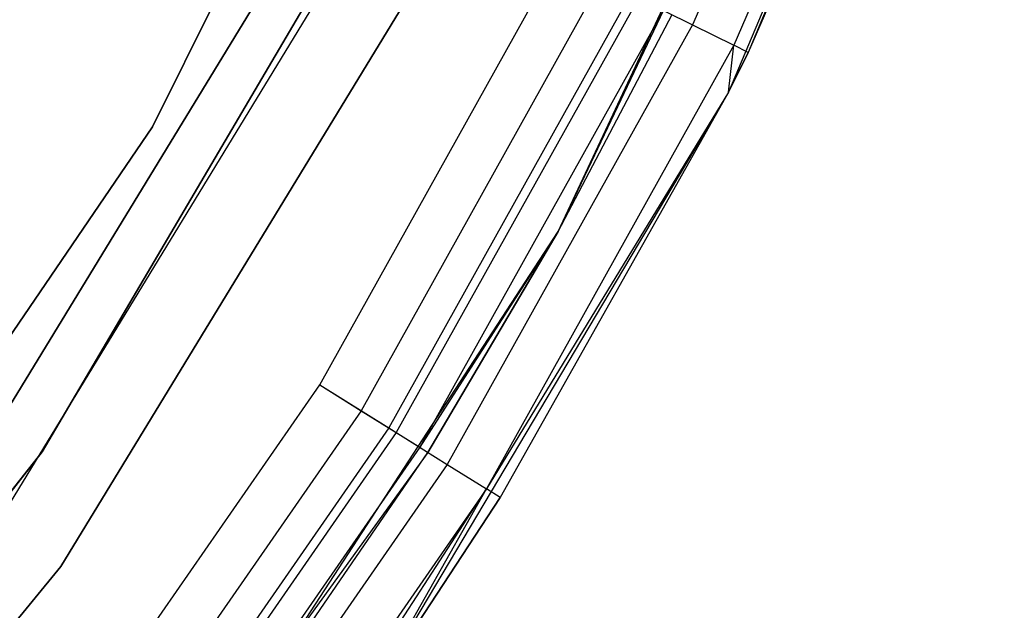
# Model space of a CAD drawing. Extents: x -38.3 to -0.1, y -39.1 to 0.
# Tile 104 of 256: x -17.36 to -16.905, y -20.859 to -20.586. Entities that reach past the tile are written whole.
import ezdxf

# ---------------------------------------------------------------- set-up
doc = ezdxf.new("R2010")
doc.units = 0
doc.header["$MEASUREMENT"] = 0
doc.layers.get('0').update_dxf_attribs({"color": 13, "linetype": 'CONTINUOUS'})

# ---------------------------------------------------------------- blocks, each defined once
blk = doc.blocks.new('ORTO_XII_A_STL')
at = {"color": 0}
for p, q in [((21.68452, 19.15475, 66.81358), (21.55692, 18.85283, 66.81358)), ((21.68452, 19.15475, 66.81358), (21.55692, 18.85283, 66.81358)), ((21.68452, 19.15475, 66.81358), (21.56609, 18.87117, 67.75846)), ((21.68452, 19.15475, 66.81358), (21.56609, 18.87117, 67.75846)), ((21.42274, 19.10259, 2.24665), (21.29047, 18.83681, 2.24665)), ((21.29047, 18.83681, 2.1876), (21.42274, 19.10259, 2.1876)), ((21.42274, 19.10259, 2.24665), (21.29047, 18.83681, 2.24665)), ((21.29047, 18.83681, 2.1876), (21.42274, 19.10259, 2.1876)), ((21.63319, 19.09745, 67.82806), (21.54025, 18.88395, 67.82806)), ((21.63319, 19.09745, 67.82806), (21.54025, 18.88395, 67.82806)), ((21.47809, 18.78827, 66.81358), (21.61781, 19.08674, 66.81358)), ((21.47809, 18.78827, 66.81358), (21.61781, 19.08674, 66.81358)), ((21.65315, 19.08991, 67.79613), (21.55937, 18.87449, 67.79613)), ((21.65315, 19.08991, 67.79613), (21.55937, 18.87449, 67.79613)), ((21.66015, 19.08726, 67.75846), (21.56609, 18.87117, 67.75846)), ((21.66015, 19.08726, 67.75846), (21.56609, 18.87117, 67.75846)), ((21.39258, 18.94667, 0.7309), (21.23936, 18.68645, 0.7309)), ((21.23936, 18.68645, 0.67185), (21.39258, 18.94667, 0.67185)), ((21.39258, 18.94667, 0.7309), (21.23936, 18.68645, 0.7309)), ((21.23936, 18.68645, 0.67185), (21.39258, 18.94667, 0.67185)), ((21.19985, 18.66765, 2.24665), (21.35907, 18.92857, 2.24665)), ((21.35907, 18.92857, 0.7309), (21.19985, 18.66765, 0.7309)), ((21.19985, 18.66765, 2.24665), (21.35907, 18.92857, 2.24665)), ((21.35907, 18.92857, 0.7309), (21.19985, 18.66765, 0.7309)), ((21.21911, 18.65397, 0.67185), (21.38004, 18.91771, 0.67185)), ((21.21911, 18.65397, 0.67185), (21.38004, 18.91771, 0.67185)), ((21.21911, 18.65397, 0.7309), (21.38004, 18.91771, 0.7309)), ((21.21911, 18.65397, 0.7309), (21.38004, 18.91771, 0.7309)), ((21.36779, 18.71743, 67.85689), (21.47788, 18.91483, 67.85689)), ((21.36779, 18.71743, 67.81752), (21.47788, 18.91483, 67.81752)), ((21.36779, 18.71743, 67.85689), (21.47788, 18.91483, 67.85689)), ((21.36779, 18.71743, 67.81752), (21.47788, 18.91483, 67.81752)), ((21.49813, 18.9048, 67.81302), (21.38697, 18.70547, 67.81302)), ((21.49813, 18.9048, 67.81302), (21.38697, 18.70547, 67.81302)), ((21.4115, 18.9014, 2.24665), (21.24799, 18.63345, 2.24665)), ((21.24799, 18.63345, 0.67185), (21.4115, 18.9014, 0.67185)), ((21.4115, 18.9014, 2.24665), (21.24799, 18.63345, 2.24665)), ((21.24799, 18.63345, 0.67185), (21.4115, 18.9014, 0.67185)), ((21.51164, 18.89812, 67.8494), (21.39975, 18.69749, 67.8494)), ((21.51164, 18.89812, 67.8494), (21.39975, 18.69749, 67.8494)), ((21.5153, 18.8963, 67.80022), (21.40322, 18.69533, 67.80022)), ((21.5153, 18.8963, 67.80022), (21.40322, 18.69533, 67.80022)), ((21.51164, 18.89812, 67.8494), (21.54025, 18.88395, 67.82806)), ((21.51164, 18.89812, 67.8494), (21.54025, 18.88395, 67.82806)), ((21.52678, 18.89063, 67.78106), (21.41408, 18.68855, 67.78106)), ((21.52678, 18.89063, 67.78106), (21.41408, 18.68855, 67.78106)), ((21.52678, 18.89063, 67.78106), (21.47809, 18.78827, 67.75846)), ((21.52678, 18.89063, 67.78106), (21.47809, 18.78827, 67.75846)), ((21.47809, 18.78827, 66.81358), (21.5308, 18.88863, 67.75846)), ((21.47809, 18.78827, 66.81358), (21.5308, 18.88863, 67.75846)), ((21.47809, 18.78827, 67.75846), (21.5308, 18.88863, 67.75846)), ((21.47809, 18.78827, 67.75846), (21.5308, 18.88863, 67.75846)), ((21.54025, 18.88395, 67.82806), (21.42684, 18.68059, 67.82806)), ((21.54025, 18.88395, 67.82806), (21.42684, 18.68059, 67.82806)), ((21.54025, 18.88395, 67.82806), (21.55937, 18.87449, 67.79613)), ((21.54025, 18.88395, 67.82806), (21.55937, 18.87449, 67.79613)), ((21.55937, 18.87449, 67.79613), (21.44494, 18.6693, 67.79613)), ((21.55937, 18.87449, 67.79613), (21.44494, 18.6693, 67.79613)), ((21.55692, 18.85283, 67.75846), (21.55937, 18.87449, 67.79613)), ((21.55692, 18.85283, 67.75846), (21.55937, 18.87449, 67.79613)), ((21.56609, 18.87117, 67.75846), (21.55937, 18.87449, 67.79613)), ((21.56609, 18.87117, 67.75846), (21.55937, 18.87449, 67.79613)), ((21.55692, 18.85283, 66.81358), (21.56609, 18.87117, 67.75846)), ((21.56609, 18.87117, 67.75846), (21.55692, 18.85283, 67.75846)), ((21.55692, 18.85283, 66.81358), (21.56609, 18.87117, 67.75846)), ((21.56609, 18.87117, 67.75846), (21.55692, 18.85283, 67.75846)), ((21.55692, 18.85283, 66.81358), (21.38938, 18.5711, 66.81358)), ((21.55692, 18.85283, 66.81358), (21.38938, 18.5711, 66.81358)), ((21.55692, 18.85283, 67.75846), (21.44494, 18.6693, 67.79613)), ((21.55692, 18.85283, 67.75846), (21.44494, 18.6693, 67.79613)), ((21.55692, 18.85283, 66.81358), (21.4513, 18.66533, 67.75846)), ((21.55692, 18.85283, 66.81358), (21.4513, 18.66533, 67.75846)), ((21.55692, 18.85283, 67.75846), (21.4513, 18.66533, 67.75846)), ((21.55692, 18.85283, 67.75846), (21.4513, 18.66533, 67.75846)), ((21.55692, 18.85283, 66.81358), (21.55692, 18.85283, 67.75846)), ((21.55692, 18.85283, 66.81358), (21.55692, 18.85283, 67.75846)), ((21.29047, 18.83681, 2.24665), (21.12324, 18.59151, 2.24665)), ((21.12324, 18.59151, 2.1876), (21.29047, 18.83681, 2.1876)), ((21.29047, 18.83681, 2.24665), (21.12324, 18.59151, 2.24665)), ((21.12324, 18.59151, 2.1876), (21.29047, 18.83681, 2.1876)), ((21.29047, 18.83681, 2.24665), (21.29047, 18.83681, 2.1876)), ((21.29047, 18.83681, 2.24665), (21.29047, 18.83681, 2.1876)), ((21.29818, 18.51215, 66.81358), (21.47809, 18.78827, 66.81358)), ((21.29818, 18.51215, 66.81358), (21.47809, 18.78827, 66.81358)), ((21.47809, 18.78827, 67.75846), (21.41408, 18.68855, 67.78106)), ((21.47809, 18.78827, 67.75846), (21.41408, 18.68855, 67.78106)), ((21.47809, 18.78827, 66.81358), (21.41789, 18.68617, 67.75846)), ((21.41789, 18.68617, 67.75846), (21.47809, 18.78827, 67.75846)), ((21.47809, 18.78827, 66.81358), (21.41789, 18.68617, 67.75846)), ((21.41789, 18.68617, 67.75846), (21.47809, 18.78827, 67.75846)), ((21.47809, 18.78827, 66.81358), (21.47809, 18.78827, 67.75846)), ((21.47809, 18.78827, 66.81358), (21.47809, 18.78827, 67.75846)), ((21.23888, 18.53178, 67.85689), (21.36779, 18.71743, 67.85689)), ((21.23888, 18.53178, 67.81752), (21.36779, 18.71743, 67.81752)), ((21.23888, 18.53178, 67.85689), (21.36779, 18.71743, 67.85689)), ((21.23888, 18.53178, 67.81752), (21.36779, 18.71743, 67.81752)), ((21.36779, 18.71743, 67.81752), (21.38697, 18.70547, 67.81302)), ((21.36779, 18.71743, 67.81752), (21.38697, 18.70547, 67.81302)), ((21.36779, 18.71743, 67.85689), (21.39975, 18.69749, 67.8494)), ((21.36779, 18.71743, 67.85689), (21.39975, 18.69749, 67.8494)), ((21.38697, 18.70547, 67.81302), (21.25679, 18.51799, 67.81302)), ((21.38697, 18.70547, 67.81302), (21.25679, 18.51799, 67.81302)), ((21.38697, 18.70547, 67.81302), (21.40322, 18.69533, 67.80022)), ((21.38697, 18.70547, 67.81302), (21.40322, 18.69533, 67.80022)), ((21.39975, 18.69749, 67.8494), (21.26873, 18.5088, 67.8494)), ((21.39975, 18.69749, 67.8494), (21.26873, 18.5088, 67.8494)), ((21.40322, 18.69533, 67.80022), (21.27198, 18.50631, 67.80022)), ((21.40322, 18.69533, 67.80022), (21.27198, 18.50631, 67.80022)), ((21.39975, 18.69749, 67.8494), (21.42684, 18.68059, 67.82806)), ((21.39975, 18.69749, 67.8494), (21.42684, 18.68059, 67.82806)), ((21.40322, 18.69533, 67.80022), (21.41408, 18.68855, 67.78106)), ((21.40322, 18.69533, 67.80022), (21.41408, 18.68855, 67.78106)), ((21.23936, 18.68645, 0.7309), (21.05213, 18.44951, 0.7309)), ((21.05213, 18.44951, 0.67185), (21.23936, 18.68645, 0.67185)), ((21.23936, 18.68645, 0.7309), (21.05213, 18.44951, 0.7309)), ((21.05213, 18.44951, 0.67185), (21.23936, 18.68645, 0.67185)), ((21.23936, 18.68645, 0.7309), (21.23936, 18.68645, 0.67185)), ((21.23936, 18.68645, 0.7309), (21.23936, 18.68645, 0.67185)), ((21.41408, 18.68855, 67.78106), (21.28212, 18.4985, 67.78106)), ((21.41408, 18.68855, 67.78106), (21.28212, 18.4985, 67.78106)), ((21.41789, 18.68617, 67.75846), (21.28212, 18.4985, 67.78106)), ((21.41789, 18.68617, 67.75846), (21.28212, 18.4985, 67.78106)), ((21.29818, 18.51215, 66.81358), (21.41789, 18.68617, 67.75846)), ((21.29818, 18.51215, 66.81358), (21.41789, 18.68617, 67.75846)), ((21.29818, 18.51215, 67.75846), (21.41789, 18.68617, 67.75846)), ((21.29818, 18.51215, 67.75846), (21.41789, 18.68617, 67.75846)), ((21.41408, 18.68855, 67.78106), (21.41789, 18.68617, 67.75846)), ((21.41408, 18.68855, 67.78106), (21.41789, 18.68617, 67.75846)), ((21.42684, 18.68059, 67.82806), (21.29404, 18.48933, 67.82806)), ((21.42684, 18.68059, 67.82806), (21.29404, 18.48933, 67.82806)), ((21.42684, 18.68059, 67.82806), (21.44494, 18.6693, 67.79613)), ((21.42684, 18.68059, 67.82806), (21.44494, 18.6693, 67.79613)), ((21.44494, 18.6693, 67.79613), (21.31094, 18.47631, 67.79613)), ((21.44494, 18.6693, 67.79613), (21.31094, 18.47631, 67.79613)), ((21.31688, 18.47174, 67.75846), (21.44494, 18.6693, 67.79613)), ((21.31688, 18.47174, 67.75846), (21.44494, 18.6693, 67.79613)), ((21.38938, 18.5711, 67.75846), (21.44494, 18.6693, 67.79613)), ((21.38938, 18.5711, 67.75846), (21.44494, 18.6693, 67.79613)), ((21.4513, 18.66533, 67.75846), (21.44494, 18.6693, 67.79613)), ((21.4513, 18.66533, 67.75846), (21.44494, 18.6693, 67.79613)), ((21.38938, 18.5711, 66.81358), (21.4513, 18.66533, 67.75846)), ((21.4513, 18.66533, 67.75846), (21.38938, 18.5711, 67.75846)), ((21.38938, 18.5711, 66.81358), (21.4513, 18.66533, 67.75846)), ((21.4513, 18.66533, 67.75846), (21.38938, 18.5711, 67.75846)), ((21.24799, 18.63345, 2.24665), (21.04878, 18.39086, 2.24665)), ((21.04878, 18.39086, 0.67185), (21.24799, 18.63345, 0.67185)), ((21.24799, 18.63345, 2.24665), (21.04878, 18.39086, 2.24665)), ((21.04878, 18.39086, 0.67185), (21.24799, 18.63345, 0.67185)), ((21.24799, 18.63345, 2.24665), (21.24799, 18.63345, 0.67185)), ((21.24799, 18.63345, 2.24665), (21.24799, 18.63345, 0.67185))]:
    blk.add_line(p, q, dxfattribs=at)

msp = doc.modelspace()

# ---------------------------------------------------------------- block references
at = {"color": 0}
msp.add_blockref('ORTO_XII_A_STL', (-38.58948, -39.47195, -0.67185), dxfattribs=at)

doc.saveas('drawing.dxf')
